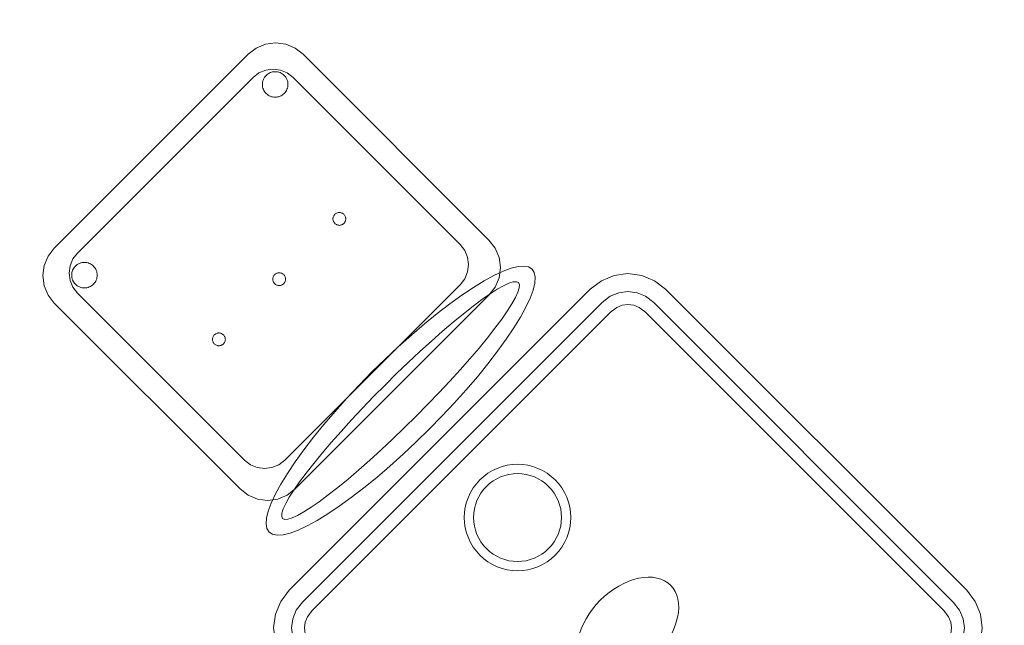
# Model space of a CAD drawing. Header units: metres. Extents: x 2172.2 to 2210.6, y 415.3 to 458.1.
# Tile 51 of 67: x 2185.4 to 2186.8, y 448.9 to 449.8. Entities that reach past the tile are written whole.
import ezdxf

# ---------------------------------------------------------------- set-up
doc = ezdxf.new("R2010")
doc.units = ezdxf.units.M
doc.layers.add('NC_N1_CHAIRS', color=7, linetype='CONTINUOUS', lineweight=13)
doc.layers.add('NC_N1_TABLES', color=7, linetype='CONTINUOUS', lineweight=13)

# ---------------------------------------------------------------- blocks, each defined once
blk = doc.blocks.new('NC_N1_DINING_TWO_SQUARE')
at = {"color": 0, "linetype": 'CONTINUOUS', "lineweight": -2}
for points in [[(0.3, -0.375), (-0.3, -0.375), (-0.3194, -0.3724), (-0.3375, -0.365), (-0.353, -0.353), (-0.365, -0.3375), (-0.3724, -0.3194), (-0.375, -0.3), (-0.375, 0.3), (-0.3724, 0.3194), (-0.365, 0.3375), (-0.353, 0.353), (-0.3375, 0.365), (-0.3194, 0.3724), (-0.3, 0.375), (0.3, 0.375), (0.3194, 0.3724), (0.3375, 0.365), (0.353, 0.353), (0.365, 0.3375), (0.3724, 0.3194), (0.375, 0.3), (0.375, -0.3), (0.3724, -0.3194), (0.365, -0.3375), (0.353, -0.353), (0.3375, -0.365), (0.3194, -0.3724)], [(0.2984, -0.35), (-0.2984, -0.35), (-0.3129, -0.3481), (-0.3249, -0.3431), (-0.3352, -0.3352), (-0.3431, -0.3249), (-0.3481, -0.3129), (-0.35, -0.2984), (-0.35, 0.2984), (-0.3481, 0.3129), (-0.3431, 0.3249), (-0.3352, 0.3352), (-0.3249, 0.3431), (-0.3129, 0.3481), (-0.2984, 0.35), (0.2984, 0.35), (0.3129, 0.3481), (0.3249, 0.3431), (0.3352, 0.3352), (0.3431, 0.3249), (0.3481, 0.3129), (0.35, 0.2984), (0.35, -0.2984), (0.3481, -0.3129), (0.3431, -0.3249), (0.3352, -0.3352), (0.3249, -0.3431), (0.3129, -0.3481)], [(0.2972, -0.332), (-0.2972, -0.332), (-0.3082, -0.3306), (-0.3158, -0.3274), (-0.3224, -0.3224), (-0.3274, -0.3158), (-0.3306, -0.3082), (-0.332, -0.2972), (-0.332, 0.2972), (-0.3306, 0.3082), (-0.3274, 0.3158), (-0.3224, 0.3224), (-0.3158, 0.3274), (-0.3082, 0.3306), (-0.2972, 0.332), (0.2972, 0.332), (0.3082, 0.3306), (0.3158, 0.3274), (0.3224, 0.3224), (0.3274, 0.3158), (0.3306, 0.3082), (0.332, 0.2972), (0.332, -0.2972), (0.3306, -0.3082), (0.3274, -0.3158), (0.3224, -0.3224), (0.3158, -0.3274), (0.3082, -0.3306)], [(0.075, 0.22), (0.0746, 0.2126), (0.0736, 0.2054), (0.0718, 0.1982), (0.0693, 0.1913), (0.0661, 0.1846), (0.0624, 0.1783), (0.058, 0.1724), (0.053, 0.167), (0.0476, 0.162), (0.0417, 0.1576), (0.0354, 0.1539), (0.0287, 0.1507), (0.0218, 0.1482), (0.0146, 0.1464), (0.0074, 0.1454), (0, 0.145), (-0.0074, 0.1454), (-0.0146, 0.1464), (-0.0218, 0.1482), (-0.0287, 0.1507), (-0.0354, 0.1539), (-0.0417, 0.1576), (-0.0476, 0.162), (-0.053, 0.167), (-0.058, 0.1724), (-0.0624, 0.1783), (-0.0661, 0.1846), (-0.0693, 0.1913), (-0.0718, 0.1982), (-0.0736, 0.2054), (-0.0746, 0.2126), (-0.075, 0.22), (-0.0746, 0.2274), (-0.0736, 0.2346), (-0.0718, 0.2418), (-0.0693, 0.2487), (-0.0661, 0.2554), (-0.0624, 0.2617), (-0.058, 0.2676), (-0.053, 0.273), (-0.0476, 0.278), (-0.0417, 0.2824), (-0.0354, 0.2861), (-0.0287, 0.2893), (-0.0218, 0.2918), (-0.0146, 0.2936), (-0.0074, 0.2946), (0, 0.295), (0.0074, 0.2946), (0.0146, 0.2936), (0.0218, 0.2918), (0.0287, 0.2893), (0.0354, 0.2861), (0.0417, 0.2824), (0.0476, 0.278), (0.053, 0.273), (0.058, 0.2676), (0.0624, 0.2617), (0.0661, 0.2554), (0.0693, 0.2487), (0.0718, 0.2418), (0.0736, 0.2346), (0.0746, 0.2274)], [(0.062, 0.22), (0.0617, 0.2139), (0.0608, 0.2079), (0.0593, 0.202), (0.0573, 0.1963), (0.0547, 0.1908), (0.0516, 0.1856), (0.0479, 0.1807), (0.0438, 0.1762), (0.0393, 0.1721), (0.0344, 0.1684), (0.0292, 0.1653), (0.0237, 0.1627), (0.018, 0.1607), (0.0121, 0.1592), (0.0061, 0.1583), (0, 0.158), (-0.0061, 0.1583), (-0.0121, 0.1592), (-0.018, 0.1607), (-0.0237, 0.1627), (-0.0292, 0.1653), (-0.0344, 0.1684), (-0.0393, 0.1721), (-0.0438, 0.1762), (-0.0479, 0.1807), (-0.0516, 0.1856), (-0.0547, 0.1908), (-0.0573, 0.1963), (-0.0593, 0.202), (-0.0608, 0.2079), (-0.0617, 0.2139), (-0.062, 0.22), (-0.0617, 0.2261), (-0.0608, 0.2321), (-0.0593, 0.238), (-0.0573, 0.2437), (-0.0547, 0.2492), (-0.0516, 0.2544), (-0.0479, 0.2593), (-0.0438, 0.2638), (-0.0393, 0.2679), (-0.0344, 0.2716), (-0.0292, 0.2747), (-0.0237, 0.2773), (-0.018, 0.2793), (-0.0121, 0.2808), (-0.0061, 0.2817), (0, 0.282), (0.0061, 0.2817), (0.0121, 0.2808), (0.018, 0.2793), (0.0237, 0.2773), (0.0292, 0.2747), (0.0344, 0.2716), (0.0393, 0.2679), (0.0438, 0.2638), (0.0479, 0.2593), (0.0516, 0.2544), (0.0547, 0.2492), (0.0573, 0.2437), (0.0593, 0.238), (0.0608, 0.2321), (0.0617, 0.2261)], [(0.085, 0), (0.0846, 0.0054), (0.0834, 0.0107), (0.0813, 0.016), (0.0785, 0.021), (0.075, 0.0259), (0.0707, 0.0306), (0.0657, 0.0349), (0.0601, 0.0389), (0.0539, 0.0425), (0.0472, 0.0457), (0.0401, 0.0485), (0.0325, 0.0508), (0.0247, 0.0526), (0.0166, 0.0539), (0.0083, 0.0547), (0, 0.055), (-0.0083, 0.0547), (-0.0166, 0.0539), (-0.0247, 0.0526), (-0.0325, 0.0508), (-0.0401, 0.0485), (-0.0472, 0.0457), (-0.0539, 0.0425), (-0.0601, 0.0389), (-0.0657, 0.0349), (-0.0707, 0.0306), (-0.075, 0.0259), (-0.0785, 0.021), (-0.0813, 0.016), (-0.0834, 0.0107), (-0.0846, 0.0054), (-0.085, 0), (-0.0846, -0.0054), (-0.0834, -0.0107), (-0.0813, -0.016), (-0.0785, -0.021), (-0.075, -0.0259), (-0.0707, -0.0306), (-0.0657, -0.0349), (-0.0601, -0.0389), (-0.0539, -0.0425), (-0.0472, -0.0457), (-0.0401, -0.0485), (-0.0325, -0.0508), (-0.0247, -0.0526), (-0.0166, -0.0539), (-0.0083, -0.0547), (0, -0.055), (0.0083, -0.0547), (0.0166, -0.0539), (0.0247, -0.0526), (0.0325, -0.0508), (0.0401, -0.0485), (0.0472, -0.0457), (0.0539, -0.0425), (0.0601, -0.0389), (0.0657, -0.0349), (0.0707, -0.0306), (0.075, -0.0259), (0.0785, -0.021), (0.0813, -0.016), (0.0834, -0.0107), (0.0846, -0.0054)], [(0.075, -0.22), (0.0746, -0.2274), (0.0736, -0.2346), (0.0718, -0.2418), (0.0693, -0.2487), (0.0661, -0.2554), (0.0624, -0.2617), (0.058, -0.2676), (0.053, -0.273), (0.0476, -0.278), (0.0417, -0.2824), (0.0354, -0.2861), (0.0287, -0.2893), (0.0218, -0.2918), (0.0146, -0.2936), (0.0074, -0.2946), (0, -0.295), (-0.0074, -0.2946), (-0.0146, -0.2936), (-0.0218, -0.2918), (-0.0287, -0.2893), (-0.0354, -0.2861), (-0.0417, -0.2824), (-0.0476, -0.278), (-0.053, -0.273), (-0.058, -0.2676), (-0.0624, -0.2617), (-0.0661, -0.2554), (-0.0693, -0.2487), (-0.0718, -0.2418), (-0.0736, -0.2346), (-0.0746, -0.2274), (-0.075, -0.22), (-0.0746, -0.2126), (-0.0736, -0.2054), (-0.0718, -0.1982), (-0.0693, -0.1913), (-0.0661, -0.1846), (-0.0624, -0.1783), (-0.058, -0.1724), (-0.053, -0.167), (-0.0476, -0.162), (-0.0417, -0.1576), (-0.0354, -0.1539), (-0.0287, -0.1507), (-0.0218, -0.1482), (-0.0146, -0.1464), (-0.0074, -0.1454), (0, -0.145), (0.0074, -0.1454), (0.0146, -0.1464), (0.0218, -0.1482), (0.0287, -0.1507), (0.0354, -0.1539), (0.0417, -0.1576), (0.0476, -0.162), (0.053, -0.167), (0.058, -0.1724), (0.0624, -0.1783), (0.0661, -0.1846), (0.0693, -0.1913), (0.0718, -0.1982), (0.0736, -0.2054), (0.0746, -0.2126)], [(0.062, -0.22), (0.0617, -0.2261), (0.0608, -0.2321), (0.0593, -0.238), (0.0573, -0.2437), (0.0547, -0.2492), (0.0516, -0.2544), (0.0479, -0.2593), (0.0438, -0.2638), (0.0393, -0.2679), (0.0344, -0.2716), (0.0292, -0.2747), (0.0237, -0.2773), (0.018, -0.2793), (0.0121, -0.2808), (0.0061, -0.2817), (0, -0.282), (-0.0061, -0.2817), (-0.0121, -0.2808), (-0.018, -0.2793), (-0.0237, -0.2773), (-0.0292, -0.2747), (-0.0344, -0.2716), (-0.0393, -0.2679), (-0.0438, -0.2638), (-0.0479, -0.2593), (-0.0516, -0.2544), (-0.0547, -0.2492), (-0.0573, -0.2437), (-0.0593, -0.238), (-0.0608, -0.2321), (-0.0617, -0.2261), (-0.062, -0.22), (-0.0617, -0.2139), (-0.0608, -0.2079), (-0.0593, -0.202), (-0.0573, -0.1963), (-0.0547, -0.1908), (-0.0516, -0.1856), (-0.0479, -0.1807), (-0.0438, -0.1762), (-0.0393, -0.1721), (-0.0344, -0.1684), (-0.0292, -0.1653), (-0.0237, -0.1627), (-0.018, -0.1607), (-0.0121, -0.1592), (-0.0061, -0.1583), (0, -0.158), (0.0061, -0.1583), (0.0121, -0.1592), (0.018, -0.1607), (0.0237, -0.1627), (0.0292, -0.1653), (0.0344, -0.1684), (0.0393, -0.1721), (0.0438, -0.1762), (0.0479, -0.1807), (0.0516, -0.1856), (0.0547, -0.1908), (0.0573, -0.1963), (0.0593, -0.202), (0.0608, -0.2079), (0.0617, -0.2139)]]:
    blk.add_lwpolyline(points, close=True, dxfattribs=at)
blk = doc.blocks.new('NC_N1_CHAIR_OLIVE')
at = {"color": 0, "linetype": 'CONTINUOUS', "lineweight": -2}
for points in [[(0.262, 0.222), (0.2607, 0.2276), (0.257, 0.2331), (0.2507, 0.2385), (0.2421, 0.2438), (0.2311, 0.2489), (0.2178, 0.2537), (0.2025, 0.2582), (0.1853, 0.2623), (0.1662, 0.2661), (0.1456, 0.2694), (0.1235, 0.2723), (0.1003, 0.2747), (0.0761, 0.2765), (0.0511, 0.2779), (0.0257, 0.2787), (0, 0.279), (-0.0257, 0.2787), (-0.0511, 0.2779), (-0.0761, 0.2765), (-0.1003, 0.2747), (-0.1235, 0.2723), (-0.1456, 0.2694), (-0.1662, 0.2661), (-0.1853, 0.2623), (-0.2025, 0.2582), (-0.2178, 0.2537), (-0.2311, 0.2489), (-0.2421, 0.2438), (-0.2507, 0.2385), (-0.257, 0.2331), (-0.2607, 0.2276), (-0.262, 0.222), (-0.2607, 0.2164), (-0.257, 0.2109), (-0.2507, 0.2055), (-0.2421, 0.2002), (-0.2311, 0.1951), (-0.2178, 0.1903), (-0.2025, 0.1858), (-0.1853, 0.1817), (-0.1662, 0.1779), (-0.1456, 0.1746), (-0.1235, 0.1717), (-0.1003, 0.1693), (-0.0761, 0.1675), (-0.0511, 0.1661), (-0.0257, 0.1653), (0, 0.165), (0.0257, 0.1653), (0.0511, 0.1661), (0.0761, 0.1675), (0.1003, 0.1693), (0.1235, 0.1717), (0.1456, 0.1746), (0.1662, 0.1779), (0.1853, 0.1817), (0.2025, 0.1858), (0.2178, 0.1903), (0.2311, 0.1951), (0.2421, 0.2002), (0.2507, 0.2055), (0.257, 0.2109), (0.2607, 0.2164)], [(0.235, 0.222), (0.2339, 0.225), (0.2305, 0.228), (0.2249, 0.231), (0.2171, 0.2339), (0.2073, 0.2366), (0.1954, 0.2392), (0.1817, 0.2417), (0.1662, 0.2439), (0.1491, 0.246), (0.1306, 0.2478), (0.1108, 0.2493), (0.0899, 0.2506), (0.0682, 0.2517), (0.0458, 0.2524), (0.023, 0.2529), (0, 0.253), (-0.023, 0.2529), (-0.0458, 0.2524), (-0.0682, 0.2517), (-0.0899, 0.2506), (-0.1108, 0.2493), (-0.1306, 0.2478), (-0.1491, 0.246), (-0.1662, 0.2439), (-0.1817, 0.2417), (-0.1954, 0.2392), (-0.2073, 0.2366), (-0.2171, 0.2339), (-0.2249, 0.231), (-0.2305, 0.228), (-0.2339, 0.225), (-0.235, 0.222), (-0.2339, 0.219), (-0.2305, 0.216), (-0.2249, 0.213), (-0.2171, 0.2101), (-0.2073, 0.2074), (-0.1954, 0.2048), (-0.1817, 0.2023), (-0.1662, 0.2001), (-0.1491, 0.198), (-0.1306, 0.1962), (-0.1108, 0.1947), (-0.0899, 0.1934), (-0.0682, 0.1923), (-0.0458, 0.1916), (-0.023, 0.1911), (0, 0.191), (0.023, 0.1911), (0.0458, 0.1916), (0.0682, 0.1923), (0.0899, 0.1934), (0.1108, 0.1947), (0.1306, 0.1962), (0.1491, 0.198), (0.1662, 0.2001), (0.1817, 0.2023), (0.1954, 0.2048), (0.2073, 0.2074), (0.2171, 0.2101), (0.2249, 0.213), (0.2305, 0.216), (0.2339, 0.219)], [(0.193, -0.275), (-0.193, -0.275), (-0.2072, -0.2731), (-0.2205, -0.2676), (-0.2319, -0.2589), (-0.2406, -0.2475), (-0.2461, -0.2342), (-0.248, -0.22), (-0.248, 0.15), (-0.2461, 0.1642), (-0.2406, 0.1775), (-0.2319, 0.1889), (-0.2205, 0.1976), (-0.2072, 0.2031), (-0.193, 0.205), (0.193, 0.205), (0.2072, 0.2031), (0.2205, 0.1976), (0.2319, 0.1889), (0.2406, 0.1775), (0.2461, 0.1642), (0.248, 0.15), (0.248, -0.22), (0.2461, -0.2342), (0.2406, -0.2475), (0.2319, -0.2589), (0.2205, -0.2676), (0.2072, -0.2731)], [(0.175, -0.247), (-0.175, -0.247), (-0.1854, -0.2456), (-0.195, -0.2416), (-0.2033, -0.2353), (-0.2096, -0.227), (-0.2136, -0.2174), (-0.215, -0.207), (-0.215, 0.126), (-0.2136, 0.1364), (-0.2096, 0.146), (-0.2033, 0.1543), (-0.195, 0.1606), (-0.1854, 0.1646), (-0.175, 0.166), (0.175, 0.166), (0.1854, 0.1646), (0.195, 0.1606), (0.2033, 0.1543), (0.2096, 0.146), (0.2136, 0.1364), (0.215, 0.126), (0.215, -0.207), (0.2136, -0.2174), (0.2096, -0.227), (0.2033, -0.2353), (0.195, -0.2416), (0.1854, -0.2456)], [(-0.111, -0.02), (-0.111, -0.0209), (-0.1112, -0.0218), (-0.1114, -0.0226), (-0.1117, -0.0234), (-0.1121, -0.0242), (-0.1125, -0.025), (-0.113, -0.0257), (-0.1136, -0.0264), (-0.1143, -0.027), (-0.115, -0.0275), (-0.1158, -0.0279), (-0.1166, -0.0283), (-0.1174, -0.0286), (-0.1182, -0.0288), (-0.1191, -0.029), (-0.12, -0.029), (-0.1209, -0.029), (-0.1218, -0.0288), (-0.1226, -0.0286), (-0.1234, -0.0283), (-0.1242, -0.0279), (-0.125, -0.0275), (-0.1257, -0.027), (-0.1264, -0.0264), (-0.127, -0.0257), (-0.1275, -0.025), (-0.1279, -0.0242), (-0.1283, -0.0234), (-0.1286, -0.0226), (-0.1288, -0.0218), (-0.129, -0.0209), (-0.129, -0.02), (-0.129, -0.0191), (-0.1288, -0.0182), (-0.1286, -0.0174), (-0.1283, -0.0166), (-0.1279, -0.0158), (-0.1275, -0.015), (-0.127, -0.0143), (-0.1264, -0.0136), (-0.1257, -0.013), (-0.125, -0.0125), (-0.1242, -0.0121), (-0.1234, -0.0117), (-0.1226, -0.0114), (-0.1218, -0.0112), (-0.1209, -0.011), (-0.12, -0.011), (-0.1191, -0.011), (-0.1182, -0.0112), (-0.1174, -0.0114), (-0.1166, -0.0117), (-0.1158, -0.0121), (-0.115, -0.0125), (-0.1143, -0.013), (-0.1136, -0.0136), (-0.113, -0.0143), (-0.1125, -0.015), (-0.1121, -0.0158), (-0.1117, -0.0166), (-0.1114, -0.0174), (-0.1112, -0.0182), (-0.111, -0.0191)], [(0.009, -0.02), (0.009, -0.0209), (0.0088, -0.0218), (0.0086, -0.0226), (0.0083, -0.0234), (0.0079, -0.0242), (0.0075, -0.025), (0.007, -0.0257), (0.0064, -0.0264), (0.0057, -0.027), (0.005, -0.0275), (0.0042, -0.0279), (0.0034, -0.0283), (0.0026, -0.0286), (0.0018, -0.0288), (0.0009, -0.029), (0, -0.029), (-0.0009, -0.029), (-0.0018, -0.0288), (-0.0026, -0.0286), (-0.0034, -0.0283), (-0.0042, -0.0279), (-0.005, -0.0275), (-0.0057, -0.027), (-0.0064, -0.0264), (-0.007, -0.0257), (-0.0075, -0.025), (-0.0079, -0.0242), (-0.0083, -0.0234), (-0.0086, -0.0226), (-0.0088, -0.0218), (-0.009, -0.0209), (-0.009, -0.02), (-0.009, -0.0191), (-0.0088, -0.0182), (-0.0086, -0.0174), (-0.0083, -0.0166), (-0.0079, -0.0158), (-0.0075, -0.015), (-0.007, -0.0143), (-0.0064, -0.0136), (-0.0057, -0.013), (-0.005, -0.0125), (-0.0042, -0.0121), (-0.0034, -0.0117), (-0.0026, -0.0114), (-0.0018, -0.0112), (-0.0009, -0.011), (0, -0.011), (0.0009, -0.011), (0.0018, -0.0112), (0.0026, -0.0114), (0.0034, -0.0117), (0.0042, -0.0121), (0.005, -0.0125), (0.0057, -0.013), (0.0064, -0.0136), (0.007, -0.0143), (0.0075, -0.015), (0.0079, -0.0158), (0.0083, -0.0166), (0.0086, -0.0174), (0.0088, -0.0182), (0.009, -0.0191)], [(0.129, -0.02), (0.129, -0.0209), (0.1288, -0.0218), (0.1286, -0.0226), (0.1283, -0.0234), (0.1279, -0.0242), (0.1275, -0.025), (0.127, -0.0257), (0.1264, -0.0264), (0.1257, -0.027), (0.125, -0.0275), (0.1242, -0.0279), (0.1234, -0.0283), (0.1226, -0.0286), (0.1218, -0.0288), (0.1209, -0.029), (0.12, -0.029), (0.1191, -0.029), (0.1182, -0.0288), (0.1174, -0.0286), (0.1166, -0.0283), (0.1158, -0.0279), (0.115, -0.0275), (0.1143, -0.027), (0.1136, -0.0264), (0.113, -0.0257), (0.1125, -0.025), (0.1121, -0.0242), (0.1117, -0.0234), (0.1114, -0.0226), (0.1112, -0.0218), (0.111, -0.0209), (0.111, -0.02), (0.111, -0.0191), (0.1112, -0.0182), (0.1114, -0.0174), (0.1117, -0.0166), (0.1121, -0.0158), (0.1125, -0.015), (0.113, -0.0143), (0.1136, -0.0136), (0.1143, -0.013), (0.115, -0.0125), (0.1158, -0.0121), (0.1166, -0.0117), (0.1174, -0.0114), (0.1182, -0.0112), (0.1191, -0.011), (0.12, -0.011), (0.1209, -0.011), (0.1218, -0.0112), (0.1226, -0.0114), (0.1234, -0.0117), (0.1242, -0.0121), (0.125, -0.0125), (0.1257, -0.013), (0.1264, -0.0136), (0.127, -0.0143), (0.1275, -0.015), (0.1279, -0.0158), (0.1283, -0.0166), (0.1286, -0.0174), (0.1288, -0.0182), (0.129, -0.0191)], [(-0.172, -0.218), (-0.1721, -0.2198), (-0.1723, -0.2215), (-0.1728, -0.2232), (-0.1734, -0.2249), (-0.1741, -0.2265), (-0.175, -0.228), (-0.1761, -0.2294), (-0.1773, -0.2307), (-0.1786, -0.2319), (-0.18, -0.233), (-0.1815, -0.2339), (-0.1831, -0.2346), (-0.1848, -0.2352), (-0.1865, -0.2357), (-0.1882, -0.2359), (-0.19, -0.236), (-0.1918, -0.2359), (-0.1935, -0.2357), (-0.1952, -0.2352), (-0.1969, -0.2346), (-0.1985, -0.2339), (-0.2, -0.233), (-0.2014, -0.2319), (-0.2027, -0.2307), (-0.2039, -0.2294), (-0.205, -0.228), (-0.2059, -0.2265), (-0.2066, -0.2249), (-0.2072, -0.2232), (-0.2077, -0.2215), (-0.2079, -0.2198), (-0.208, -0.218), (-0.2079, -0.2162), (-0.2077, -0.2145), (-0.2072, -0.2128), (-0.2066, -0.2111), (-0.2059, -0.2095), (-0.205, -0.208), (-0.2039, -0.2066), (-0.2027, -0.2053), (-0.2014, -0.2041), (-0.2, -0.203), (-0.1985, -0.2021), (-0.1969, -0.2014), (-0.1952, -0.2008), (-0.1935, -0.2003), (-0.1918, -0.2001), (-0.19, -0.2), (-0.1882, -0.2001), (-0.1865, -0.2003), (-0.1848, -0.2008), (-0.1831, -0.2014), (-0.1815, -0.2021), (-0.18, -0.203), (-0.1786, -0.2041), (-0.1773, -0.2053), (-0.1761, -0.2066), (-0.175, -0.208), (-0.1741, -0.2095), (-0.1734, -0.2111), (-0.1728, -0.2128), (-0.1723, -0.2145), (-0.1721, -0.2162)], [(0.208, -0.218), (0.2079, -0.2198), (0.2077, -0.2215), (0.2072, -0.2232), (0.2066, -0.2249), (0.2059, -0.2265), (0.205, -0.228), (0.2039, -0.2294), (0.2027, -0.2307), (0.2014, -0.2319), (0.2, -0.233), (0.1985, -0.2339), (0.1969, -0.2346), (0.1952, -0.2352), (0.1935, -0.2357), (0.1918, -0.2359), (0.19, -0.236), (0.1882, -0.2359), (0.1865, -0.2357), (0.1848, -0.2352), (0.1831, -0.2346), (0.1815, -0.2339), (0.18, -0.233), (0.1786, -0.2319), (0.1773, -0.2307), (0.1761, -0.2294), (0.175, -0.228), (0.1741, -0.2265), (0.1734, -0.2249), (0.1728, -0.2232), (0.1723, -0.2215), (0.1721, -0.2198), (0.172, -0.218), (0.1721, -0.2162), (0.1723, -0.2145), (0.1728, -0.2128), (0.1734, -0.2111), (0.1741, -0.2095), (0.175, -0.208), (0.1761, -0.2066), (0.1773, -0.2053), (0.1786, -0.2041), (0.18, -0.203), (0.1815, -0.2021), (0.1831, -0.2014), (0.1848, -0.2008), (0.1865, -0.2003), (0.1882, -0.2001), (0.19, -0.2), (0.1918, -0.2001), (0.1935, -0.2003), (0.1952, -0.2008), (0.1969, -0.2014), (0.1985, -0.2021), (0.2, -0.203), (0.2014, -0.2041), (0.2027, -0.2053), (0.2039, -0.2066), (0.205, -0.208), (0.2059, -0.2095), (0.2066, -0.2111), (0.2072, -0.2128), (0.2077, -0.2145), (0.2079, -0.2162)]]:
    blk.add_lwpolyline(points, close=True, dxfattribs=at)

msp = doc.modelspace()

# ---------------------------------------------------------------- block references
at = {"layer": 'NC_N1_CHAIRS', "linetype": 'CONTINUOUS', "yscale": -1, "rotation": 45}
msp.add_blockref('NC_N1_CHAIR_OLIVE', (2185.8019, 449.3826), dxfattribs=at)
at = {"layer": 'NC_N1_TABLES', "linetype": 'CONTINUOUS', "yscale": -1, "rotation": 45}
msp.add_blockref('NC_N1_DINING_TWO_SQUARE', (2186.2792, 448.9053), dxfattribs=at)

doc.saveas('drawing.dxf')
